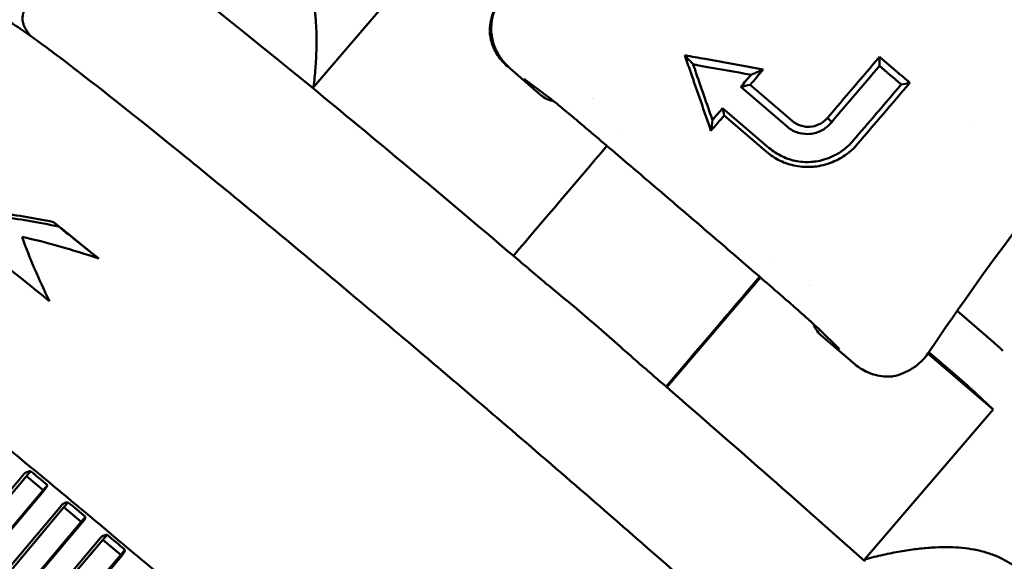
# Model space of a CAD drawing. Header units: millimetres. Extents: x 0 to 4878, y -120 to 1682.
# Tile 41 of 256: x 672 to 692, y 327 to 338. Entities that reach past the tile are written whole.
import ezdxf

# ---------------------------------------------------------------- set-up
doc = ezdxf.new("R2010")
doc.units = ezdxf.units.MM
doc.header["$LTSCALE"] = 2
doc.layers.add('Sichtbar (ISO)', color=7, linetype='Continuous', lineweight=50)

msp = doc.modelspace()

# ---------------------------------------------------------------- linework, layer by layer
at = {"layer": 'Sichtbar (ISO)'}
for p, q in [((677.9895, 336.4064), (680.5696, 339.4165)), ((672.2918, 337.4324), (672.224, 337.531)), ((689.367, 337.0088), (689.7028, 336.7211)), ((681.8831, 336.8189), (682.5653, 336.2344)), ((689.3656, 336.8268), (689.6185, 336.6101)), ((682.2324, 336.5558), (682.6557, 336.2406)), ((687.5138, 335.6029), (686.577, 336.4055)), ((686.7656, 336.4463), (687.6119, 335.7213)), ((686.2118, 335.979), (687.1498, 335.1754)), ((687.0869, 335.1049), (686.2407, 335.8298)), ((688.3194, 335.7807), (688.405, 335.6963)), ((684.1901, 335.5733), (684.1901, 335.5734)), ((691.1722, 335.6047), (691.1723, 335.6046)), ((672.866, 333.5959), (672.7598, 333.6868)), ((682.0052, 333.0111), (682.005, 333.0108)), ((687.2606, 332.9446), (687.2606, 332.9446)), ((685.0876, 330.3698), (686.9754, 332.5721)), ((690.9258, 331.9019), (691.6668, 331.267)), ((688.1572, 331.5274), (688.5477, 331.1454)), ((688.8716, 330.8318), (688.1892, 331.4164)), ((690.3381, 331.0478), (690.338, 331.0479)), ((691.6524, 329.9218), (690.3392, 331.0469)), ((690.3568, 331.0731), (691.0164, 330.5081)), ((685.0748, 330.3814), (685.0746, 330.381)), ((691.2012, 330.3445), (691.6524, 329.9218)), ((689.0723, 326.9117), (691.6524, 329.9218)), ((672.2124, 328.5812), (672.2976, 328.6805)), ((665.0365, 320.1635), (672.1632, 328.6213)), ((665.0379, 320.0667), (672.2124, 328.5812)), ((672.5498, 328.302), (672.2124, 328.5812)), ((665.6369, 320.098), (672.5498, 328.302)), ((672.5636, 328.29), (665.7451, 320.198)), ((672.5498, 328.302), (672.635, 328.4014)), ((672.9665, 327.9561), (673.0516, 328.0554)), ((666.3401, 320.2083), (672.9187, 327.9952)), ((666.3403, 320.1129), (672.9665, 327.9561)), ((673.3171, 327.664), (672.9665, 327.9561)), ((666.9325, 320.1068), (673.3171, 327.664)), ((673.3171, 327.664), (673.4022, 327.7634)), ((673.3348, 327.6485), (667.0404, 320.1981)), ((667.6256, 320.0761), (673.7483, 327.3036)), ((667.6273, 320.1702), (673.7023, 327.3415)), ((673.7483, 327.3036), (673.8335, 327.403)), ((674.1098, 327.0007), (673.7483, 327.3036)), ((674.1098, 327.0007), (674.195, 327.1001)), ((668.2054, 320.0308), (674.1098, 327.0007)), ((674.1313, 326.9819), (668.3132, 320.114))]:
    msp.add_line(p, q, dxfattribs=at)
for centre, start, end in [((683.479, 336.3425), 302.43928, 302.56218), ((688.1594, 332.3327), 156.06739, 156.21892)]:
    msp.add_arc(centre, 0.2, start, end, dxfattribs=at)
for centre, major_axis, ratio, start_param, end_param in [((683.3586, 331.3281), (-9.7185, 8.3302), 0.031426, 5.3292807, 6.2831853), ((685.4711, 336.8221), (0.7565, -2.169), 0.0227436, 1.5115883, 1.6630195), ((652.4734, 375.0059), (-22.9036, 71.7939), 0.4029046, 4.0289605, 4.031918), ((685.5982, 336.7248), (-0.2056, 0.5896), 0.1002901, 4.7008038, 4.7899149), ((685.8252, 337.0762), (-1.2758, 0.2368), 0.1952724, 1.5102437, 1.6121115), ((690.8597, 341.416), (12.8523, 15.0163), 0.0002336, 4.3723957, 4.3895009), ((691.0855, 341.2156), (-13.018, -15.1833), 0.009247, 5.0185598, 5.0398373), ((740.1101, 297.5388), (-53.8222, 26.5174), 0.9994737, 6.0324618, 6.1482943), ((683.3586, 331.3281), (-9.7185, 8.3302), 0.031426, 4.8790025, 5.3292807), ((690.8626, 341.4016), (12.8385, 14.9936), 0.0003149, 1.941116, 1.9583184), ((691.0492, 341.2467), (-13.0056, -15.1939), 0.0070027, 5.0829138, 5.1047491), ((685.9945, 335.6214), (0.0841, 0.6394), 0.0051895, 1.385993, 1.7288216), ((2195.889, 1989.866), (4774.4821, 5565.7599), 0.0100651, 1.8812723, 1.8816877), ((676.9112, 323.8062), (-10.0135, 8.6773), 0.5204155, 5.523606, 5.6433581), ((676.9112, 323.8062), (-9.9379, 8.6118), 0.5204155, 5.5161988, 5.6375559), ((679.848, 327.2324), (10.0601, -8.623), 0.031426, 2.2589496, 2.3792028), ((679.848, 327.2324), (-9.9842, 8.5579), 0.031426, 5.4079012, 5.5133884), ((676.7976, 323.6737), (-10.0187, 8.6713), 0.4863801, 5.4028764, 5.5552382), ((682.5713, 330.4096), (-10.1106, 8.564), 0.508375, 0.7273011, 0.8604481), ((683.3586, 331.3281), (-9.7185, 8.3302), 0.031426, 4.8106715, 4.8790025), ((683.3381, 331.2866), (10.7975, -9.255), 0.031426, 1.6600409, 1.7214499), ((679.0089, 326.2535), (-10.0601, 8.623), 0.031426, 5.4197571, 5.5459429), ((2175.3695, 2007.4452), (-4767.2705, -5571.9381), 0.006032, 5.0228545, 5.0232699), ((691.6577, 331.2525), (-0.2243, 0.1993), 0.0562312, 3.7615079, 4.7218587), ((688.6875, 331.2883), (-0.1399, -0.1429), 0.9024293, 0, 0.0000702), ((683.3586, 331.3281), (-9.7185, 8.3302), 0.031426, 4.5618808, 4.6302106), ((683.3381, 331.2866), (10.7975, -9.255), 0.031426, 1.436248, 1.497656), ((691.0121, 330.4993), (0.2278, -0.1952), 0.031426, 0.6189179, 1.578849), ((683.3586, 331.3281), (-9.7185, 8.3302), 0.031426, 4.1116025, 4.5618808), ((672.4187, 328.4855), (-0.6382, 0.5279), 0.0915157, 4.4432606, 4.9783152), ((673.1793, 327.8539), (-0.6632, 0.5523), 0.0878245, 4.4436144, 4.978669), ((673.9666, 327.196), (-0.6837, 0.5729), 0.0849758, 4.4439143, 4.9789688)]:
    msp.add_ellipse(centre, major_axis=major_axis, ratio=ratio, start_param=start_param, end_param=end_param, dxfattribs=at)
for points, weights in [([(677.2935, 339.4413), (678.2497, 338.6945), (677.9895, 336.4064)], [1.05000006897, 1.05000006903, 1.01667721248]), ([(677.95, 336.3963), (677.9697, 336.4013), (677.9895, 336.4064)], [1.00538838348, 1.00547081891, 1.00555241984]), ([(692.2229, 326.6511), (691.3169, 327.4998), (689.0723, 326.9117)], [1.05000006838, 1.05000006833, 1.01667721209]), ([(689.0723, 326.9117), (689.0703, 326.8914), (689.0683, 326.8711)], [1.0055376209, 1.00545598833, 1.00537352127])]:
    msp.add_rational_spline(points, weights, degree=2, dxfattribs=at)
for points, knots in [([(681.7311, 338.1471), (681.6957, 338.0971), (681.6653, 338.045), (681.6012, 337.9118), (681.5737, 337.83), (681.5392, 337.6778), (681.5303, 337.6064), (681.5277, 337.5373)], [-0.071921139, -0.071921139, -0.071921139, -0.071921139, -0.053185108, -0.053185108, -0.025078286, -0.025078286, -0.000001, -0.000001, -0.000001, -0.000001]), ([(681.9055, 336.8131), (681.8549, 336.8572), (681.8079, 336.9073), (681.7666, 336.9617), (681.7459, 336.9888), (681.7267, 337.017), (681.709, 337.046), (681.6558, 337.1329), (681.6164, 337.2267), (681.5913, 337.324), (681.5662, 337.4213), (681.5554, 337.5219), (681.5595, 337.6224), (681.5636, 337.7229), (681.5829, 337.8233), (681.6158, 337.9172), (681.6488, 338.0112), (681.6953, 338.0987), (681.7507, 338.1752)], [0, 0, 0, 0, 0.133407, 0.133407, 0.133407, 0.2, 0.2, 0.2, 0.4, 0.4, 0.4, 0.6, 0.6, 0.6, 0.8, 0.8, 0.8, 1, 1, 1, 1]), ([(672.224, 337.531), (672.2144, 337.5449), (672.2053, 337.5589), (672.1875, 337.5884), (672.1789, 337.604), (672.1617, 337.64), (672.153, 337.6604), (672.1375, 337.7156), (672.1295, 337.7509), (672.1361, 337.8504), (672.1532, 337.9165), (672.2003, 337.9783), (672.204, 337.9829), (672.2079, 337.9873)], [6.17362577, 6.17362577, 6.17362577, 6.17362577, 6.19714821, 6.19714821, 6.22067065, 6.22067065, 6.24419309, 6.24419309, 6.26771552, 6.26771552, 6.28946261, 6.28946261, 6.29123796, 6.29123796, 6.29123796, 6.29123796]), ([(691.5323, 320.5044), (691.5644, 320.5418), (691.5794, 320.5883), (691.5876, 320.6693), (691.5792, 320.6988), (691.5469, 320.7999), (691.515, 320.8366), (691.3737, 321.0211), (691.2099, 321.1983), (690.6135, 321.8017), (690.0891, 322.3027), (688.7714, 323.5223), (687.9833, 324.2365), (686.2185, 325.8106), (685.2425, 326.67), (683.2004, 328.4478), (682.1347, 329.366), (680.021, 331.1685), (678.9733, 332.0526), (677.0019, 333.6975), (676.0784, 334.4581), (674.4483, 335.7791), (673.7422, 336.3392), (672.6157, 337.2046), (672.1997, 337.5071), (671.8547, 337.7237), (671.7878, 337.7623), (671.6951, 337.8032), (671.6668, 337.8151), (671.6028, 337.8258), (671.577, 337.8289), (671.5034, 337.8162), (671.4503, 337.7949), (671.4121, 337.7504)], [3.13354, 3.13354, 3.13354, 3.13354, 3.1553586, 3.1553586, 3.1844358, 3.1844358, 3.2807031, 3.2807031, 3.4962883, 3.4962883, 3.8227241, 3.8227241, 4.1436766, 4.1436766, 4.4640013, 4.4640013, 4.7841789, 4.7841789, 5.1043353, 5.1043353, 5.4245621, 5.4245621, 5.7450813, 5.7450813, 6.067151, 6.067151, 6.1711418, 6.1711418, 6.2231372, 6.2231372, 6.2491349, 6.2491349, 6.2751327, 6.2751327, 6.2751327, 6.2751327]), ([(681.8831, 336.8189), (681.8092, 336.8822), (681.7438, 336.9572), (681.6384, 337.1193), (681.5971, 337.2083), (681.5474, 337.3708), (681.5335, 337.4449), (681.528, 337.5182)], [0, 0, 0, 0, 0.029190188, 0.029190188, 0.058636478, 0.058636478, 0.082051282, 0.082051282, 0.082051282, 0.082051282]), ([(685.8622, 336.9653), (685.7939, 336.9777), (685.7261, 336.9899), (685.5888, 337.0144), (685.5194, 337.0267), (685.4506, 337.0389)], [-0.043088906, -0.043088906, -0.043088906, -0.043088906, -0.021939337, -0.021939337, -0.00000103, -0.00000103, -0.00000103, -0.00000103]), ([(685.6172, 336.8586), (685.6199, 336.851), (685.6225, 336.8435), (685.6252, 336.836), (685.6279, 336.8285), (685.6306, 336.821), (685.6333, 336.8135), (685.6359, 336.806), (685.6386, 336.7985), (685.6413, 336.791)], [0.00008547, 0.00008547, 0.00008547, 0.00008547, 0.33333333, 0.33333333, 0.33333333, 0.66666667, 0.66666667, 0.66666667, 0.99999982, 0.99999982, 0.99999982, 0.99999982]), ([(685.7018, 336.8419), (685.6877, 336.8447), (685.6735, 336.8475), (685.6453, 336.8531), (685.6312, 336.8558), (685.6172, 336.8586)], [-0.0088048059, -0.0088048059, -0.0088048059, -0.0088048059, -0.0043982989, -0.0043982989, -0.0000019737, -0.0000019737, -0.0000019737, -0.0000019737]), ([(682.2324, 336.5558), (682.2285, 336.5587), (682.2254, 336.5609), (682.2224, 336.563), (682.2218, 336.5634), (682.2218, 336.5634)], [0, 0, 0, 0, 0.0043202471, 0.0043202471, 0.0068293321, 0.0068293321, 0.0068293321, 0.0068293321]), ([(686.7849, 336.6484), (686.8118, 336.6602), (686.8388, 336.6719), (686.8658, 336.6837), (686.8928, 336.6954), (686.9198, 336.7071), (686.9468, 336.7189), (686.9738, 336.7306), (687.0008, 336.7423), (687.0279, 336.754)], [0, 0, 0, 0, 0.3333333, 0.3333333, 0.3333333, 0.6666667, 0.6666667, 0.6666667, 1, 1, 1, 1]), ([(689.8026, 336.4509), (689.7723, 336.4774), (689.7417, 336.504), (689.6803, 336.5572), (689.6495, 336.5837), (689.6186, 336.6101)], [-0.024405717, -0.024405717, -0.024405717, -0.024405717, -0.01220412, -0.01220412, -0.000001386, -0.000001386, -0.000001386, -0.000001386]), ([(689.9741, 336.4874), (689.9294, 336.5261), (689.8844, 336.565), (689.7938, 336.643), (689.7483, 336.6821), (689.7028, 336.7211)], [-0.035989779, -0.035989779, -0.035989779, -0.035989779, -0.017994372, -0.017994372, -0.000001, -0.000001, -0.000001, -0.000001]), ([(688.8371, 335.326), (688.9913, 335.505), (689.1465, 335.6858), (689.4679, 336.0606), (689.6352, 336.2557), (689.8026, 336.4509)], [-0.15323079, -0.15323079, -0.15323079, -0.15323079, -0.07910258, -0.07910258, -0.00000185, -0.00000185, -0.00000185, -0.00000185]), ([(688.9267, 335.2598), (689.0959, 335.458), (689.2664, 335.6581), (689.6152, 336.0671), (689.7944, 336.2772), (689.9741, 336.4874)], [-0.16641715, -0.16641715, -0.16641715, -0.16641715, -0.08484688, -0.08484688, -0.00000302, -0.00000302, -0.00000302, -0.00000302]), ([(682.8112, 336.1196), (682.7928, 336.1227), (682.7746, 336.1268), (682.7059, 336.1462), (682.6564, 336.1691), (682.5959, 336.2097), (682.5802, 336.2216), (682.5653, 336.2344)], [0.011028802, 0.011028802, 0.011028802, 0.011028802, 0.016691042, 0.016691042, 0.032675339, 0.032675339, 0.038569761, 0.038569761, 0.038569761, 0.038569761]), ([(683.307, 335.7098), (683.2112, 335.7909), (683.117, 335.8697), (682.9479, 336.0094), (682.8705, 336.0723), (682.7446, 336.1728), (682.6929, 336.2129), (682.6557, 336.2406)], [0, 0, 0, 0, 0.03842646, 0.03842646, 0.07614596, 0.07614596, 0.1117022, 0.1117022, 0.1117022, 0.1117022]), ([(688.3194, 335.7807), (688.3081, 335.7675), (688.2959, 335.7545), (688.2698, 335.7297), (688.2565, 335.7183), (688.2149, 335.6862), (688.1848, 335.6677), (688.0947, 335.6241), (688.0312, 335.6073), (687.9202, 335.6004), (687.8532, 335.602), (687.7224, 335.6463), (687.6659, 335.675), (687.6119, 335.7213)], [0.000001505, 0.000001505, 0.000001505, 0.000001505, 0.00544338, 0.00544338, 0.010652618, 0.010652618, 0.020989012, 0.020989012, 0.040106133, 0.040106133, 0.053367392, 0.053367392, 0.062313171, 0.062313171, 0.062313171, 0.062313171]), ([(687.5243, 332.0968), (687.2476, 332.3368), (686.9687, 332.5781), (686.4079, 333.0621), (686.1261, 333.3048), (685.5611, 333.79), (685.278, 334.0325), (684.7122, 334.516), (684.4295, 334.757), (683.8663, 335.236), (683.5857, 335.474), (683.307, 335.7098)], [4.51979539, 4.51979539, 4.51979539, 4.51979539, 4.59683283, 4.59683283, 4.67387026, 4.67387026, 4.7509077, 4.7509077, 4.82794514, 4.82794514, 4.90498257, 4.90498257, 4.90498257, 4.90498257]), ([(688.405, 335.6963), (688.3385, 335.6131), (688.264, 335.5614), (688.1299, 335.4913), (688.0517, 335.4678), (687.9155, 335.4546), (687.8318, 335.4532), (687.6934, 335.4951), (687.6544, 335.5113), (687.5805, 335.5515), (687.546, 335.5753), (687.5138, 335.6029)], [0.00000159, 0.00000159, 0.00000159, 0.00000159, 0.03350725, 0.03350725, 0.0717919, 0.0717919, 0.09771032, 0.09771032, 0.10814767, 0.10814767, 0.11867777, 0.11867777, 0.11867777, 0.11867777]), ([(688.3788, 334.8771), (688.4845, 334.9162), (688.585, 334.9688), (688.7281, 335.0688), (688.7759, 335.1075), (688.8583, 335.1841), (688.8936, 335.221), (688.9267, 335.2598)], [-0.070492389, -0.070492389, -0.070492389, -0.070492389, -0.035134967, -0.035134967, -0.015939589, -0.015939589, -0.000001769, -0.000001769, -0.000001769, -0.000001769]), ([(688.505, 335.0513), (688.5112, 335.0548), (688.5173, 335.0583), (688.5234, 335.0618), (688.5531, 335.079), (688.5821, 335.0976), (688.6102, 335.1174), (688.6157, 335.1212), (688.6211, 335.1252), (688.6266, 335.1291), (688.6489, 335.1454), (688.6707, 335.1625), (688.6918, 335.1803), (688.7075, 335.1935), (688.7228, 335.2071), (688.7378, 335.2211), (688.7479, 335.2306), (688.7579, 335.2402), (688.7677, 335.25), (688.7919, 335.2743), (688.8151, 335.2997), (688.8371, 335.326)], [0.00000022, 0.00000022, 0.00000022, 0.00000022, 0.04875539, 0.04875539, 0.04875539, 0.2867443, 0.2867443, 0.2867443, 0.33333333, 0.33333333, 0.33333333, 0.52481799, 0.52481799, 0.52481799, 0.66666667, 0.66666667, 0.66666667, 0.76264457, 0.76264457, 0.76264457, 0.99999894, 0.99999894, 0.99999894, 0.99999894]), ([(687.0869, 335.1049), (687.1734, 335.0308), (687.2681, 334.9694), (687.4697, 334.8733), (687.5745, 334.8391), (687.7984, 334.7966), (687.915, 334.7906), (688.1193, 334.8073), (688.2391, 334.8255), (688.3788, 334.8771)], [0.000001, 0.000001, 0.000001, 0.000001, 0.03417236, 0.03417236, 0.06802588, 0.06802588, 0.10413751, 0.10413751, 0.13164634, 0.13164634, 0.13164634, 0.13164634]), ([(687.1498, 335.1754), (687.2244, 335.1114), (687.3108, 335.0533), (687.5067, 334.9614), (687.6044, 334.9305), (687.8108, 334.8937), (687.9172, 334.8896), (688.103, 334.9071), (688.2116, 334.9249), (688.3378, 334.9733)], [0.000001, 0.000001, 0.000001, 0.000001, 0.02949956, 0.02949956, 0.05644585, 0.05644585, 0.08467464, 0.08467464, 0.10615109, 0.10615109, 0.10615109, 0.10615109]), ([(688.3378, 334.9733), (688.3665, 334.9843), (688.3949, 334.9964), (688.4508, 335.0224), (688.4782, 335.0364), (688.505, 335.0513)], [0.00000101, 0.00000101, 0.00000101, 0.00000101, 0.009667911, 0.009667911, 0.019337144, 0.019337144, 0.019337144, 0.019337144]), ([(712.4581, 334.6167), (709.5601, 332.471), (706.582, 330.2464), (701.4772, 326.3513), (699.0757, 324.4886), (694.4278, 320.7165), (692.143, 318.7573), (689.6424, 316.2561), (688.962, 315.5281), (688.0562, 314.442), (687.793, 314.1102), (687.4171, 313.6086), (687.2989, 313.4466), (687.1258, 313.2025), (687.0695, 313.1221), (686.9861, 313.0012), (686.9586, 312.9611), (686.9176, 312.9008), (686.904, 312.8808), (686.8837, 312.8507), (686.8769, 312.8407), (686.8668, 312.8256), (686.8634, 312.8206), (686.8583, 312.8131), (686.8567, 312.8106), (686.8533, 312.8056), (686.8516, 312.8031), (686.8499, 312.8006)], [0.0995359, 0.0995359, 0.0995359, 0.0995359, 1.1749239, 1.1749239, 2.033481, 2.033481, 2.9883067, 2.9883067, 3.3557197, 3.3557197, 3.5138059, 3.5138059, 3.5884024, 3.5884024, 3.6248663, 3.6248663, 3.6429252, 3.6429252, 3.6519159, 3.6519159, 3.656402, 3.656402, 3.6586429, 3.6586429, 3.6597628, 3.6597628, 3.6608811, 3.6608811, 3.6608811, 3.6608811]), ([(687.2828, 315.3714), (687.283, 315.4201), (687.2717, 315.448), (687.2165, 315.5828), (687.151, 315.6505), (686.8062, 316.0405), (686.3783, 316.4662), (685.2154, 317.5661), (684.5085, 318.2162), (682.8714, 319.693), (681.9424, 320.5187), (679.9546, 322.2635), (678.8963, 323.1823), (676.7571, 325.0203), (675.6765, 325.9393), (673.6022, 327.6848), (672.6087, 328.511), (670.809, 329.9875), (670.0031, 330.6373), (668.6587, 331.6962), (668.1217, 332.1041), (667.3747, 332.6332), (667.4728, 333.0238), (666.9235, 332.7446)], [3.1602952, 3.1602952, 3.1602952, 3.1602952, 3.1948098, 3.1948098, 3.3556436, 3.3556436, 3.703993, 3.703993, 4.0256358, 4.0256358, 4.3460844, 4.3460844, 4.6662921, 4.6662921, 4.9864447, 4.9864447, 5.3066295, 5.3066295, 5.6269879, 5.6269879, 5.9481142, 5.9481142, 6.262147, 6.262147, 6.262147, 6.262147]), ([(684.4172, 330.9487), (684.1301, 331.2091), (683.8409, 331.4641), (683.2626, 331.9595), (682.9665, 332.2061), (682.6655, 332.4494)], [-4.06767349, -4.06767349, -4.06767349, -4.06767349, -3.95345051, -3.95345051, -3.83922902, -3.83922902, -3.83922902, -3.83922902]), ([(688.1572, 331.5274), (688.124, 331.5599), (688.0775, 331.6038), (687.9635, 331.7086), (687.8937, 331.7716), (687.7374, 331.9107), (687.6483, 331.989), (687.5459, 332.0781), (687.5351, 332.0874), (687.5243, 332.0968)], [0, 0, 0, 0, 0.03424385, 0.03424385, 0.07001463, 0.07001463, 0.10739616, 0.10739616, 0.1117699, 0.1117699, 0.1117699, 0.1117699]), ([(688.1892, 331.4164), (688.1511, 331.4491), (688.1175, 331.488), (688.0693, 331.5642), (688.0519, 331.601), (688.0392, 331.6389)], [0, 0, 0, 0, 0.015063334, 0.015063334, 0.027222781, 0.027222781, 0.027222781, 0.027222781]), ([(688.5584, 331.1345), (688.5584, 331.1345), (688.5584, 331.1346), (688.558, 331.135), (688.5567, 331.1364), (688.5529, 331.1402), (688.5505, 331.1426), (688.5477, 331.1453)], [0.0317956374, 0.0317956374, 0.0317956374, 0.0317956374, 0.0323273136, 0.0323273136, 0.0359260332, 0.0359260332, 0.0392542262, 0.0392542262, 0.0392542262, 0.0392542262]), ([(690.341, 331.0497), (690.3086, 331.0015), (690.2722, 330.9565), (690.181, 330.8607), (690.125, 330.8133), (689.9931, 330.7215), (689.9164, 330.6811), (689.7723, 330.6231), (689.7043, 330.603), (689.6376, 330.5895)], [0.000001, 0.000001, 0.000001, 0.000001, 0.017422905, 0.017422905, 0.040047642, 0.040047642, 0.068293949, 0.068293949, 0.093094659, 0.093094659, 0.093094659, 0.093094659]), ([(689.6164, 330.5865), (689.5081, 330.5786), (689.3949, 330.5885), (689.1821, 330.6433), (689.0791, 330.6875), (688.9465, 330.7722), (688.9078, 330.8007), (688.8716, 330.8318)], [0, 0, 0, 0, 0.03447749, 0.03447749, 0.067444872, 0.067444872, 0.081774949, 0.081774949, 0.081774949, 0.081774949]), ([(690.0961, 311.5339), (691.0724, 312.9866), (692.2289, 314.2987), (694.7411, 316.7325), (696.0974, 317.8557), (698.3822, 319.6277), (699.3799, 320.3698), (702.6932, 322.8053), (705.1315, 324.5695), (709.1943, 327.5345), (710.8259, 328.7257), (712.4574, 329.9171)], [0.0005172, 0.0005172, 0.0005172, 0.0005172, 0.5256699, 0.5256699, 1.0499963, 1.0499963, 1.3929304, 1.3929304, 2.3288546, 2.3288546, 2.9571128, 2.9571128, 2.9571128, 2.9571128]), ([(672.2976, 328.6805), (672.2728, 328.6802), (672.244, 328.675), (672.2013, 328.6562), (672.1798, 328.6408), (672.1654, 328.624), (672.1647, 328.6231), (672.164, 328.6222), (672.1632, 328.6213)], [0.129222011, 0.129222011, 0.129222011, 0.129222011, 0.13675171, 0.13675171, 0.143393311, 0.143393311, 0.143393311, 0.143733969, 0.143733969, 0.143733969, 0.143733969]), ([(672.5636, 328.29), (672.5644, 328.2909), (672.5651, 328.2917), (672.5659, 328.2926), (672.5803, 328.3094), (672.5955, 328.33), (672.6182, 328.3654), (672.6287, 328.3858), (672.635, 328.4014)], [0.143052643, 0.143052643, 0.143052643, 0.143052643, 0.143393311, 0.143393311, 0.143393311, 0.150034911, 0.150034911, 0.157564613, 0.157564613, 0.157564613, 0.157564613]), ([(673.0516, 328.0554), (673.0272, 328.0548), (672.9989, 328.0493), (672.9566, 328.0302), (672.9353, 328.0146), (672.9209, 327.9978), (672.9201, 327.997), (672.9194, 327.9961), (672.9187, 327.9952)], [0.129222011, 0.129222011, 0.129222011, 0.129222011, 0.13675171, 0.13675171, 0.143393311, 0.143393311, 0.143393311, 0.143733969, 0.143733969, 0.143733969, 0.143733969]), ([(673.3348, 327.6486), (673.3356, 327.6494), (673.3363, 327.6503), (673.337, 327.6512), (673.3514, 327.668), (673.3663, 327.6889), (673.3877, 327.7254), (673.3971, 327.7468), (673.4022, 327.7634)], [0.143052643, 0.143052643, 0.143052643, 0.143052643, 0.143393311, 0.143393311, 0.143393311, 0.150034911, 0.150034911, 0.157564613, 0.157564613, 0.157564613, 0.157564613]), ([(673.8335, 327.403), (673.8096, 327.402), (673.7818, 327.3961), (673.74, 327.3766), (673.7189, 327.3609), (673.7045, 327.3441), (673.7038, 327.3433), (673.703, 327.3424), (673.7023, 327.3415)], [0.129222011, 0.129222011, 0.129222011, 0.129222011, 0.13675171, 0.13675171, 0.143393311, 0.143393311, 0.143393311, 0.143733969, 0.143733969, 0.143733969, 0.143733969]), ([(674.1313, 326.9819), (674.132, 326.9828), (674.1328, 326.9837), (674.1335, 326.9845), (674.1479, 327.0013), (674.1625, 327.0226), (674.1827, 327.0601), (674.1909, 327.0825), (674.195, 327.1001)], [0.143052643, 0.143052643, 0.143052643, 0.143052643, 0.143393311, 0.143393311, 0.143393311, 0.150034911, 0.150034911, 0.157564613, 0.157564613, 0.157564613, 0.157564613])]:
    msp.add_open_spline(points, degree=3, knots=knots, dxfattribs=at)
for points in [[(681.528, 337.5182), (681.5276, 337.5245), (681.5275, 337.5308), (681.5277, 337.5373)], [(685.6172, 336.8586), (685.5633, 336.9175), (685.5077, 336.9777), (685.4506, 337.0389)], [(687.0279, 336.754), (686.6384, 336.8247), (686.2497, 336.8952), (685.8622, 336.9653)], [(688.3194, 335.7807), (688.665, 336.1865), (689.0151, 336.5966), (689.367, 337.0088)], [(686.7849, 336.6484), (686.4664, 336.7051), (686.1486, 336.7615), (685.8317, 336.8176)], [(689.3656, 336.8268), (689.0429, 336.4474), (688.722, 336.07), (688.405, 335.6963)], [(685.5651, 336.7109), (685.703, 336.3138), (685.8406, 335.9171), (685.978, 335.5212)], [(685.6598, 336.7386), (685.7756, 336.4051), (685.8912, 336.072), (686.0066, 335.7393)], [(686.7656, 336.4463), (686.7027, 336.4327), (686.6398, 336.4192), (686.577, 336.4055)], [(689.8026, 336.4509), (689.8598, 336.4627), (689.917, 336.4749), (689.9741, 336.4874)], [(686.2118, 335.979), (686.2214, 335.9293), (686.231, 335.8796), (686.2407, 335.8298)], [(689.6164, 330.5865), (689.6234, 330.587), (689.6304, 330.588), (689.6376, 330.5895)]]:
    msp.add_open_spline(points, degree=3, dxfattribs=at)

doc.saveas('drawing.dxf')
